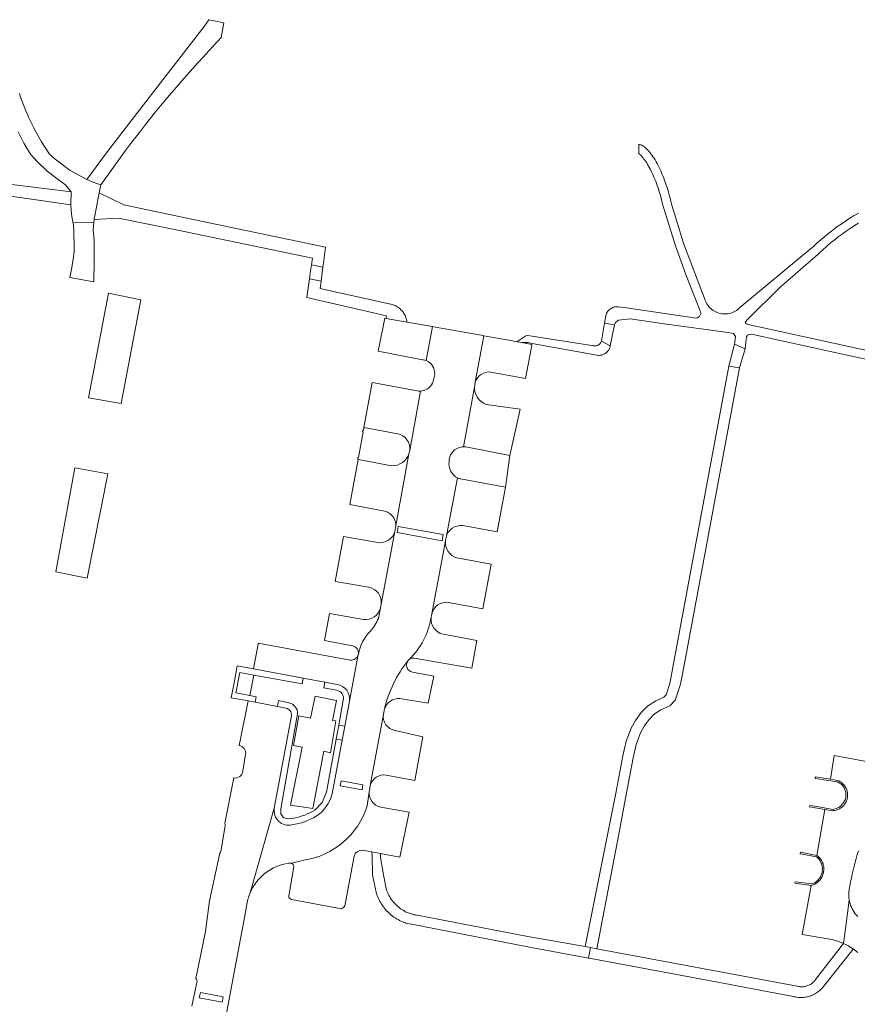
# Model space of a CAD drawing. Extents: x 152825 to 164088, y 457113 to 463005.
# Tile 123 of 256: x 157430 to 157546, y 460132 to 460269. Entities that reach past the tile are written whole.
import ezdxf

# ---------------------------------------------------------------- set-up
doc = ezdxf.new("R2010")
doc.units = 0
doc.header["$LTSCALE"] = 0.5
for name, color, linetype, lineweight in [('B-PV-VH-GESLOTENVERHARDING_ASFALT-GV', 251, 'CONTINUOUS', 18), ('B-PV-VH-GESLOTENVERHARDING_KUNSTSTOF-GV', 251, 'CONTINUOUS', 18), ('B-PV-VH-HALFVERHARDING_GRAVEL-GV', 251, 'CONTINUOUS', 18), ('B-PV-VH-ONVERHARD_ZAND-GV', 251, 'CONTINUOUS', 18), ('B-PV-VH-OPENVERHARDING_BETONSTRAATSTEEN-GV', 251, 'CONTINUOUS', 18), ('B-PV-VH-OPENVERHARDING_STRAATBAKSTEEN-GV', 251, 'CONTINUOUS', 18)]:
    doc.layers.add(name, color=color, linetype=linetype, lineweight=lineweight)

msp = doc.modelspace()

# ---------------------------------------------------------------- linework, layer by layer
at = {"layer": 'B-PV-VH-GESLOTENVERHARDING_ASFALT-GV', "flags": 128}
msp.add_lwpolyline([(157429.485, 460253.054), (157430.306, 460251.508), (157431.199, 460250.002), (157432.117, 460248.964), (157433.495, 460247.642), (157435.021, 460246.495), (157436.045, 460245.761), (157436.816, 460244.764), (157436.795, 460242.966), (157436.878, 460241.679), (157437.087, 460240.588), (157439.936, 460240.526), (157439.965, 460240.523), (157440.005, 460240.951), (157440.724, 460244.643), (157440.934, 460245.732), (157439.948, 460246.082), (157438.984, 460246.488), (157436.713, 460247.739), (157434.631, 460249.285), (157433.821, 460250.002), (157432.744, 460251.676), (157431.771, 460253.412), (157431.663, 460253.622), (157431.432, 460254.081), (157431.208, 460254.544), (157430.991, 460255.011), (157430.782, 460255.48), (157430.58, 460255.953), (157430.386, 460256.429), (157430.199, 460256.908), (157430.019, 460257.39), (157429.847, 460257.875), (157429.682, 460258.362)], dxfattribs=at)
at = {"layer": 'B-PV-VH-GESLOTENVERHARDING_KUNSTSTOF-GV', "flags": 128}
msp.add_lwpolyline([(157473.435, 460171.585), (157472.998, 460171.668), (157473.52, 460174.43), (157470.584, 460175.004), (157469.954, 460171.986), (157468.301, 460172.283), (157467.569, 460168.175), (157468.769, 460167.953), (157467.182, 460159.961), (157470.269, 460159.487), (157471.765, 460167.397), (157472.68, 460167.184)], close=True, dxfattribs=at)
at = {"layer": 'B-PV-VH-HALFVERHARDING_GRAVEL-GV', "flags": 128}
for points in [[(157456.619, 460268.415), (157455.896, 460268.581), (157455.239, 460267.652), (157449.207, 460259.861), (157443.242, 460252.156), (157441.572, 460249.999), (157438.984, 460246.488), (157439.948, 460246.082), (157440.934, 460245.732), (157443.993, 460249.996), (157444.365, 460250.499), (157445.039, 460251.398), (157445.719, 460252.292), (157446.405, 460253.181), (157447.097, 460254.065), (157447.796, 460254.944), (157448.501, 460255.819), (157449.212, 460256.688), (157449.929, 460257.552), (157450.653, 460258.411), (157451.383, 460259.265), (157452.118, 460260.114), (157452.86, 460260.957), (157453.608, 460261.795), (157454.361, 460262.628), (157455.121, 460263.455), (157455.886, 460264.277), (157457.561, 460266.106), (157457.954, 460268.16)], [(157444.107, 460242.965), (157440.724, 460244.643), (157440.005, 460240.951), (157443.388, 460241.149), (157451.59, 460239.448), (157470.206, 460235.587), (157470.074, 460234.677), (157471.661, 460234.363), (157471.776, 460235.264), (157472.013, 460237.127), (157451.946, 460241.325)], [(157471.411, 460232.403), (157469.798, 460232.752), (157469.422, 460230.137), (157480.448, 460227.608), (157480.4, 460227.362), (157480.383, 460227.272), (157483.27, 460226.757), (157483.268, 460226.805), (157483.245, 460226.954), (157483.213, 460227.102), (157483.174, 460227.249), (157483.127, 460227.392), (157483.073, 460227.534), (157483.011, 460227.672), (157482.942, 460227.806), (157482.866, 460227.937), (157482.783, 460228.064), (157482.694, 460228.186), (157482.598, 460228.303), (157482.497, 460228.415), (157482.389, 460228.521), (157482.276, 460228.622), (157482.158, 460228.716), (157482.035, 460228.804), (157481.907, 460228.886), (157481.776, 460228.96), (157481.641, 460229.028), (157481.502, 460229.088), (157481.36, 460229.141), (157481.216, 460229.186), (157481.069, 460229.224), (157480.99, 460229.241), (157471.282, 460231.4)], [(157508.837, 460223.531), (157500, 460224.909), (157499.727, 460224.856), (157498.472, 460224.041), (157499.152, 460223.915), (157499.793, 460223.943), (157500, 460223.91), (157500.609, 460223.795), (157509.538, 460222.18), (157509.65, 460222.164), (157509.762, 460222.156), (157509.875, 460222.155), (157509.988, 460222.163), (157510.1, 460222.179), (157510.21, 460222.203), (157510.319, 460222.234), (157510.425, 460222.273), (157510.528, 460222.32), (157510.627, 460222.373), (157510.723, 460222.434), (157510.814, 460222.501), (157510.9, 460222.574), (157510.98, 460222.653), (157511.055, 460222.738), (157511.123, 460222.828), (157511.185, 460222.922), (157511.24, 460223.021), (157511.288, 460223.123), (157511.329, 460223.228), (157511.362, 460223.336), (157511.388, 460223.446), (157511.396, 460223.493), (157510.186, 460224.118), (157510.183, 460224.111), (157510.147, 460224.028), (157510.103, 460223.948), (157510.053, 460223.873), (157509.996, 460223.802), (157509.933, 460223.737), (157509.864, 460223.678), (157509.791, 460223.625), (157509.713, 460223.578), (157509.632, 460223.539), (157509.547, 460223.506), (157509.46, 460223.482), (157509.371, 460223.465), (157509.28, 460223.456), (157509.19, 460223.455), (157509.099, 460223.462), (157509.01, 460223.478), (157508.922, 460223.501)], [(157529.284, 460220.424), (157527.781, 460220.671), (157527.371, 460218.462), (157519.629, 460176.759), (157519.116, 460175.22), (157518.793, 460174.868), (157517.695, 460174.388), (157516.539, 460173.644), (157515.674, 460172.733), (157514.872, 460171.662), (157514.267, 460170.574), (157513.592, 460168.772), (157513.122, 460166.77), (157512.171, 460161.593), (157507.921, 460140.404), (157508.664, 460140.246), (157509.55, 460140.058), (157512.568, 460155.91), (157513.523, 460160.928), (157513.562, 460161.134), (157514.543, 460166.473), (157514.984, 460168.35), (157515.589, 460169.963), (157516.093, 460170.871), (157516.785, 460171.795), (157517.471, 460172.518), (157518.383, 460173.104), (157519.656, 460173.661), (157520.395, 460174.468), (157521.125, 460176.658), (157521.664, 460179.547)], [(157479.639, 460152.723), (157479.618, 460153.238), (157478.405, 460153.466), (157478.45, 460152.96), (157478.496, 460150.282), (157478.963, 460148.098), (157479.127, 460147.553), (157479.17, 460147.445), (157479.34, 460147.025), (157479.437, 460146.822), (157479.541, 460146.622), (157479.652, 460146.427), (157479.77, 460146.235), (157479.895, 460146.048), (157480.026, 460145.865), (157480.164, 460145.687), (157480.308, 460145.514), (157480.458, 460145.346), (157480.614, 460145.184), (157480.775, 460145.027), (157480.942, 460144.876), (157481.115, 460144.732), (157481.292, 460144.593), (157481.474, 460144.461), (157481.661, 460144.335), (157481.852, 460144.216), (157482.047, 460144.104), (157482.246, 460143.999), (157482.448, 460143.901), (157482.655, 460143.811), (157482.863, 460143.727), (157483.075, 460143.652), (157483.144, 460143.629), (157485.404, 460143.188), (157485.57, 460143.156), (157500, 460140.336), (157508.4, 460138.772), (157508.401, 460138.777), (157508.664, 460140.246), (157507.921, 460140.404), (157500, 460141.778), (157484.704, 460144.709), (157484.651, 460144.716), (157484.449, 460144.75), (157484.249, 460144.791), (157484.051, 460144.84), (157483.855, 460144.897), (157483.661, 460144.961), (157483.47, 460145.033), (157483.282, 460145.112), (157483.097, 460145.199), (157482.916, 460145.293), (157482.738, 460145.394), (157482.565, 460145.501), (157482.396, 460145.616), (157482.231, 460145.737), (157482.071, 460145.864), (157481.917, 460145.997), (157481.768, 460146.137), (157481.624, 460146.282), (157481.486, 460146.433), (157481.355, 460146.589), (157481.229, 460146.75), (157481.11, 460146.915), (157480.997, 460147.086), (157480.891, 460147.26), (157480.793, 460147.439), (157480.701, 460147.621), (157480.616, 460147.807), (157480.539, 460147.996), (157480.469, 460148.188), (157480.022, 460150.287)], [(157544.348, 460140.46), (157543.658, 460140.815), (157539.801, 460135.805), (157539.795, 460135.797), (157539.712, 460135.688), (157539.623, 460135.584), (157539.527, 460135.486), (157539.427, 460135.393), (157539.32, 460135.306), (157539.209, 460135.226), (157539.094, 460135.152), (157538.974, 460135.085), (157538.851, 460135.025), (157538.724, 460134.973), (157538.595, 460134.928), (157538.463, 460134.891), (157538.329, 460134.861), (157538.194, 460134.839), (157538.057, 460134.825), (157537.92, 460134.819), (157537.783, 460134.821), (157537.646, 460134.831), (157537.51, 460134.849), (157537.376, 460134.875), (157537.243, 460134.909), (157509.55, 460140.058), (157508.664, 460140.246), (157508.401, 460138.777), (157508.4, 460138.772), (157509.237, 460138.616), (157527.976, 460135.126), (157533.283, 460134.137), (157536.49, 460133.54), (157536.662, 460133.488), (157536.835, 460133.444), (157537.011, 460133.407), (157537.188, 460133.379), (157537.366, 460133.358), (157537.545, 460133.345), (157537.724, 460133.341), (157537.903, 460133.344), (157538.082, 460133.355), (157538.26, 460133.374), (157538.438, 460133.401), (157538.613, 460133.436), (157538.788, 460133.479), (157538.959, 460133.53), (157539.129, 460133.588), (157539.296, 460133.654), (157539.46, 460133.727), (157539.62, 460133.807), (157539.777, 460133.894), (157539.929, 460133.989), (157540.077, 460134.09), (157540.221, 460134.197), (157540.359, 460134.311), (157540.492, 460134.431), (157540.62, 460134.556), (157540.742, 460134.688), (157540.859, 460134.824), (157540.869, 460134.837), (157545.002, 460140.043)]]:
    msp.add_lwpolyline(points, close=True, dxfattribs=at)
for points in [[(157545.746, 460241.841), (157545.128, 460241.481), (157544.519, 460241.108), (157543.918, 460240.722), (157543.326, 460240.322), (157542.744, 460239.908), (157542.17, 460239.482), (157541.606, 460239.043), (157541.053, 460238.592), (157540.509, 460238.128), (157539.976, 460237.653), (157539.454, 460237.165), (157539.341, 460237.057), (157529.339, 460228.796), (157529.188, 460228.644), (157529.026, 460228.504), (157528.854, 460228.377), (157528.673, 460228.263), (157528.484, 460228.162), (157528.288, 460228.076), (157528.086, 460228.005), (157527.879, 460227.949), (157527.669, 460227.909), (157527.456, 460227.884), (157527.242, 460227.875), (157527.028, 460227.883), (157526.815, 460227.906), (157526.604, 460227.945), (157526.397, 460228), (157526.195, 460228.07), (157525.998, 460228.155), (157525.808, 460228.255), (157525.627, 460228.368), (157525.454, 460228.494), (157525.291, 460228.633), (157525.139, 460228.784), (157524.999, 460228.946), (157524.871, 460229.118), (157524.756, 460229.299), (157524.655, 460229.488), (157524.569, 460229.684), (157524.534, 460229.775), (157523.038, 460233.642), (157521.534, 460237.693), (157519.788, 460243.376), (157519.712, 460243.709), (157519.63, 460244.044), (157519.543, 460244.378), (157519.451, 460244.712), (157519.428, 460244.791), (157519.353, 460245.045), (157519.251, 460245.376), (157519.144, 460245.703), (157519.032, 460246.028), (157518.917, 460246.348), (157518.797, 460246.663), (157518.674, 460246.973), (157518.547, 460247.277), (157518.418, 460247.574), (157518.285, 460247.863), (157518.15, 460248.144), (157518.012, 460248.417), (157517.873, 460248.681), (157517.732, 460248.934), (157517.589, 460249.178), (157517.446, 460249.41), (157517.301, 460249.631), (157517.157, 460249.841), (157517.011, 460250.038), (157516.867, 460250.222), (157516.722, 460250.393), (157516.578, 460250.551), (157516.436, 460250.695), (157516.295, 460250.825), (157516.155, 460250.94), (157516.017, 460251.041), (157515.882, 460251.128), (157515.749, 460251.199), (157515.619, 460251.255), (157515.487, 460251.297), (157515.344, 460251.324), (157515.329, 460250.057), (157515.339, 460250.05), (157515.417, 460249.994), (157515.505, 460249.921), (157515.603, 460249.831), (157515.708, 460249.725), (157515.819, 460249.602), (157515.936, 460249.464), (157516.056, 460249.311), (157516.18, 460249.143), (157516.305, 460248.962), (157516.433, 460248.767), (157516.561, 460248.559), (157516.69, 460248.339), (157516.818, 460248.108), (157516.946, 460247.866), (157517.073, 460247.615), (157517.199, 460247.353), (157517.322, 460247.083), (157517.444, 460246.806), (157517.563, 460246.521), (157517.678, 460246.229), (157517.791, 460245.931), (157517.9, 460245.629), (157518.006, 460245.322), (157518.107, 460245.012), (157518.204, 460244.699), (157518.297, 460244.383), (157518.384, 460244.067), (157518.467, 460243.75), (157518.545, 460243.433), (157518.628, 460243.065), (157520.397, 460237.308), (157521.442, 460234.494), (157521.916, 460233.217), (157523.277, 460229.699), (157523.779, 460228.417), (157523.833, 460228.326), (157523.873, 460228.229), (157523.898, 460228.126), (157523.907, 460228.021), (157523.901, 460227.916), (157523.878, 460227.813), (157523.84, 460227.714), (157523.788, 460227.623), (157523.722, 460227.54), (157523.645, 460227.468), (157523.558, 460227.409), (157523.462, 460227.363), (157523.361, 460227.333), (157523.266, 460227.318), (157513.973, 460228.682), (157512.84, 460228.837), (157512.511, 460228.882), (157512.347, 460228.886), (157512.183, 460228.874), (157512.021, 460228.846), (157511.862, 460228.803), (157511.708, 460228.744), (157511.561, 460228.67), (157511.422, 460228.583), (157511.292, 460228.483), (157511.172, 460228.37), (157511.063, 460228.246), (157510.968, 460228.113), (157510.885, 460227.97), (157510.873, 460227.947), (157510.795, 460227.642), (157510.619, 460226.589), (157511.984, 460226.359), (157512.114, 460226.69), (157512.516, 460227.011), (157514.132, 460227.197), (157518.872, 460226.515), (157527.713, 460225.325), (157528.424, 460225.173), (157528.703, 460224.781), (157528.559, 460223.697), (157530.059, 460223.045), (157530.205, 460224.354), (157530.256, 460224.738), (157530.364, 460224.93), (157530.583, 460225.042), (157530.923, 460225.096), (157543.493, 460222.327), (157566.762, 460217.337)], [(157395.744, 460248.868), (157436.795, 460242.966), (157436.816, 460244.764), (157416.651, 460247.281)], [(157556.512, 460220.763), (157543.748, 460223.5), (157530.478, 460226.423), (157530.179, 460226.519), (157530.032, 460226.735), (157530.463, 460227.21), (157534.851, 460231.523), (157540.14, 460236.16), (157540.279, 460236.294), (157540.785, 460236.766), (157541.298, 460237.224), (157541.821, 460237.67), (157542.354, 460238.105), (157542.897, 460238.527), (157543.449, 460238.937), (157544.01, 460239.335), (157544.579, 460239.72), (157545.157, 460240.092), (157545.744, 460240.451)]]:
    msp.add_lwpolyline(points, dxfattribs=at)
at = {"layer": 'B-PV-VH-ONVERHARD_ZAND-GV', "flags": 128}
for points in [[(157462.073, 460178.816), (157459.796, 460179.218), (157459.691, 460178.644), (157459.322, 460176.632), (157458.979, 460174.762), (157461.309, 460174.386), (157462.265, 460174.2), (157462.406, 460174.922), (157461.54, 460175.108), (157459.603, 460175.453), (157460.159, 460178.309), (157462.118, 460177.904), (157468.786, 460176.707), (157468.916, 460177.518)], [(157541.833, 460163.518), (157539.758, 460163.848), (157539.72, 460163.65), (157540.921, 460163.46), (157542.833, 460163.157), (157543.425, 460162.779), (157543.758, 460162.347), (157543.98, 460161.68), (157543.993, 460161.063), (157543.882, 460160.692), (157543.573, 460160.161), (157543.289, 460159.852), (157542.992, 460159.63), (157542.659, 460159.47), (157542.191, 460159.36), (157540.221, 460159.693), (157539.01, 460159.898), (157538.973, 460159.701), (157541.08, 460159.345), (157542.118, 460159.173), (157542.249, 460159.181), (157542.38, 460159.197), (157542.51, 460159.22), (157542.638, 460159.252), (157542.764, 460159.291), (157542.887, 460159.338), (157543.007, 460159.392), (157543.123, 460159.453), (157543.236, 460159.522), (157543.344, 460159.597), (157543.448, 460159.678), (157543.546, 460159.766), (157543.639, 460159.859), (157543.726, 460159.958), (157543.807, 460160.062), (157543.881, 460160.171), (157543.949, 460160.284), (157544.01, 460160.401), (157544.063, 460160.521), (157544.109, 460160.644), (157544.148, 460160.77), (157544.179, 460160.898), (157544.202, 460161.028), (157544.217, 460161.159), (157544.224, 460161.291), (157544.223, 460161.422), (157544.214, 460161.554), (157544.198, 460161.684), (157544.173, 460161.814), (157544.14, 460161.941), (157544.1, 460162.067), (157544.052, 460162.19), (157543.997, 460162.309), (157543.935, 460162.425), (157543.866, 460162.537), (157543.79, 460162.645), (157543.707, 460162.748), (157543.619, 460162.846), (157543.525, 460162.938), (157543.425, 460163.024), (157543.321, 460163.104), (157543.211, 460163.178), (157543.098, 460163.244), (157542.981, 460163.304), (157542.864, 460163.355)], [(157539.952, 460152.996), (157537.697, 460153.424), (157537.661, 460153.227), (157538.432, 460153.081), (157539.915, 460152.8), (157540.193, 460152.567), (157540.386, 460152.297), (157540.599, 460151.872), (157540.744, 460151.215), (157540.695, 460150.558), (157540.425, 460149.95), (157540.029, 460149.486), (157539.681, 460149.216), (157539.208, 460149.035), (157537.843, 460149.226), (157536.962, 460149.349), (157536.926, 460149.152), (157539.18, 460148.837), (157539.311, 460148.874), (157539.44, 460148.92), (157539.566, 460148.972), (157539.689, 460149.032), (157539.808, 460149.099), (157539.923, 460149.172), (157540.033, 460149.253), (157540.138, 460149.339), (157540.238, 460149.432), (157540.333, 460149.531), (157540.422, 460149.634), (157540.504, 460149.743), (157540.58, 460149.857), (157540.649, 460149.974), (157540.711, 460150.096), (157540.766, 460150.221), (157540.814, 460150.349), (157540.854, 460150.479), (157540.886, 460150.612), (157540.91, 460150.746), (157540.927, 460150.882), (157540.935, 460151.018), (157540.935, 460151.154), (157540.928, 460151.291), (157540.912, 460151.426), (157540.889, 460151.561), (157540.858, 460151.694), (157540.819, 460151.824), (157540.772, 460151.953), (157540.718, 460152.078), (157540.657, 460152.2), (157540.589, 460152.318), (157540.514, 460152.432), (157540.432, 460152.542), (157540.344, 460152.646), (157540.25, 460152.745), (157540.151, 460152.839), (157540.046, 460152.926)]]:
    msp.add_lwpolyline(points, close=True, dxfattribs=at)
for points in [[(157471.916, 460176.949), (157471.797, 460176.166), (157473.555, 460175.826)], [(157473.626, 460176.625), (157471.916, 460176.949)], [(157466.957, 460174.096), (157465.494, 460174.431), (157465.349, 460173.6)], [(157474.47, 460174.466), (157473.836, 460171.009), (157474.678, 460170.851), (157475.333, 460174.326)], [(157465.349, 460173.6), (157466.547, 460173.367)], [(157467.317, 460172.287), (157464.929, 460159.531)], [(157465.838, 460158.749), (157465.813, 460159.442), (157468.15, 460172.59)], [(157472.921, 460161.529), (157474.312, 460168.908), (157473.48, 460169.065), (157472.133, 460161.718), (157471.529, 460160.298), (157470.533, 460159.262)], [(157467.643, 460158.147), (157466.934, 460158.034), (157466.229, 460158.193)]]:
    msp.add_lwpolyline(points, dxfattribs=at)
at = {"layer": 'B-PV-VH-ONVERHARD_ZAND-GV'}
for points in [[(157473.555, 460175.826, -0.4505913), (157474.47, 460174.466)], [(157475.333, 460174.326, 0.4099339), (157473.626, 460176.625)], [(157466.547, 460173.367, -0.1632347), (157467.091, 460173.022)], [(157468.15, 460172.59, 0.3605108), (157466.957, 460174.096)], [(157467.091, 460173.022, -0.1924552), (157467.317, 460172.287)], [(157470.72, 460158.418, 0.1874804), (157472.921, 460161.529)], [(157464.929, 460159.531, 0.5387576), (157467.371, 460157.225)], [(157470.533, 460159.262, -0.0902304), (157467.643, 460158.147)], [(157466.229, 460158.193, -0.1171515), (157465.838, 460158.749)], [(157467.371, 460157.225, 0.1101399), (157470.72, 460158.418)]]:
    msp.add_lwpolyline(points, format="xyb", dxfattribs=at)
at = {"layer": 'B-PV-VH-OPENVERHARDING_BETONSTRAATSTEEN-GV', "flags": 128}
for points in [[(157439.965, 460240.523), (157439.936, 460240.526), (157437.087, 460240.588), (157437.121, 460240.413), (157437.138, 460240.251), (157437.169, 460239.903), (157437.192, 460239.554), (157437.207, 460239.205), (157437.214, 460238.856), (157437.213, 460238.565), (157437.247, 460237.877), (157437.25, 460236.602), (157437.1, 460235.419), (157436.859, 460234.095), (157436.647, 460232.931), (157439.985, 460232.33), (157440.015, 460235.205), (157440.016, 460238.08), (157439.872, 460239.515)], [(157471.661, 460234.363), (157470.074, 460234.677), (157469.957, 460233.864), (157469.798, 460232.752), (157471.411, 460232.403), (157471.558, 460233.553)], [(157446.463, 460229.811), (157441.994, 460230.754), (157439.253, 460216.301), (157443.746, 460215.49)], [(157511.984, 460226.359), (157510.619, 460226.589), (157510.186, 460224.118), (157511.396, 460223.493)], [(157530.059, 460223.045), (157528.559, 460223.697), (157527.781, 460220.671), (157529.284, 460220.424)], [(157441.903, 460205.775), (157437.334, 460206.611), (157434.707, 460192.194), (157439.056, 460191.348), (157439.108, 460191.578)], [(157488.296, 460197.356), (157482.06, 460198.503), (157481.907, 460197.654), (157488.143, 460196.507)], [(157473.435, 460171.585), (157472.68, 460167.184), (157471.765, 460167.397), (157470.269, 460159.487), (157467.182, 460159.961), (157468.769, 460167.953), (157467.569, 460168.175), (157468.301, 460172.283), (157469.954, 460171.986), (157470.584, 460175.004), (157473.52, 460174.43), (157472.998, 460171.668)], [(157474.188, 460163.309), (157474.058, 460162.606), (157477.066, 460162.045), (157477.189, 460162.734)], [(157454.717, 460134.033), (157454.559, 460133.284), (157457.719, 460132.672), (157457.877, 460133.417)]]:
    msp.add_lwpolyline(points, close=True, dxfattribs=at)
for points in [[(157485.93, 460221.431), (157486.821, 460226.124), (157483.27, 460226.757), (157480.383, 460227.272), (157480.217, 460227.302), (157479.323, 460222.962), (157479.277, 460222.739), (157485.447, 460221.552)], [(157500.441, 460223.054), (157500.553, 460223.657), (157499.152, 460223.915), (157498.472, 460224.041), (157497.863, 460224.153), (157493.911, 460224.858), (157492.731, 460218.434)], [(157494.871, 460219.849), (157499.686, 460218.964), (157500.441, 460223.054)], [(157484.696, 460217.256), (157478.486, 460218.392), (157477.313, 460212.165), (157481.995, 460211.303)], [(157492.609, 460217.768), (157491.092, 460209.512)], [(157483.668, 460209.009), (157485.158, 460217.217)], [(157498.941, 460214.721), (157494.233, 460215.368)], [(157491.427, 460209.493), (157497.514, 460208.32), (157498.941, 460214.721)], [(157481.995, 460211.303), (157477.313, 460212.165), (157477.244, 460211.783), (157477.184, 460211.793), (157477.147, 460211.596), (157477.209, 460211.587), (157476.568, 460208.017), (157476.479, 460208.033), (157476.442, 460207.836), (157476.533, 460207.819)], [(157481.707, 460198.345), (157483.543, 460208.524)], [(157483.543, 460208.524), (157483.668, 460209.009)], [(157490.674, 460205.056), (157496.92, 460203.907), (157497.514, 460208.32)], [(157497.514, 460208.32), (157491.427, 460209.493)], [(157481.198, 460206.881), (157476.524, 460207.769), (157475.376, 460201.513), (157479.994, 460200.656)], [(157476.533, 460207.819), (157476.524, 460207.769), (157481.198, 460206.881)], [(157489.135, 460207.801), (157489.103, 460207.422)], [(157490.273, 460205.209), (157488.683, 460196.981)], [(157496.92, 460203.907), (157490.674, 460205.056)], [(157490.986, 460198.603), (157495.74, 460197.748), (157496.92, 460203.907)], [(157479.709, 460187.741), (157481.609, 460197.805)], [(157479.242, 460196.254), (157474.488, 460197.104), (157473.347, 460190.892), (157478.004, 460190.074)], [(157488.592, 460196.481), (157486.726, 460186.416)], [(157489.002, 460187.989), (157493.765, 460187.107), (157494.917, 460193.274)], [(157494.917, 460193.274), (157490.183, 460194.16)], [(157477.278, 460185.622), (157472.577, 460186.443), (157471.869, 460182.726), (157475.773, 460181.965)], [(157479.329, 460185.773), (157479.599, 460187.24)], [(157484.288, 460180.29), (157492.249, 460178.881), (157492.962, 460182.698)], [(157492.962, 460182.698), (157488.269, 460183.576)], [(157475.407, 460180.007), (157462.708, 460182.354), (157462.68, 460182.199), (157462.073, 460178.816), (157468.916, 460177.518)], [(157475.333, 460174.326), (157476.546, 460180.781)], [(157487.013, 460177.781), (157484.036, 460178.34)], [(157462.118, 460177.904), (157461.54, 460175.108), (157462.406, 460174.922), (157462.265, 460174.2), (157465.349, 460173.6), (157465.494, 460174.431), (157466.957, 460174.096)], [(157473.555, 460175.826), (157471.797, 460176.166), (157471.916, 460176.949), (157468.916, 460177.518), (157468.786, 460176.707), (157462.118, 460177.904)], [(157468.916, 460177.518), (157471.916, 460176.949), (157473.626, 460176.625)], [(157482.313, 460174.677), (157486.23, 460174.029), (157487.013, 460177.781)], [(157470.533, 460159.262), (157471.529, 460160.298), (157472.133, 460161.718), (157473.48, 460169.065), (157473.836, 460171.009), (157474.47, 460174.466)], [(157468.15, 460172.59), (157465.813, 460159.442), (157465.838, 460158.749)], [(157480.03, 460172.525), (157478.206, 460162.679)], [(157485.473, 460169.377), (157481.633, 460170.286)], [(157480.387, 460164.106), (157484.356, 460163.369), (157485.473, 460169.377)], [(157478.06, 460161.772), (157477.796, 460159.869)], [(157483.582, 460158.973), (157479.674, 460159.661)], [(157466.229, 460158.193), (157466.934, 460158.034), (157467.643, 460158.147)], [(157477.097, 460153.715), (157477.931, 460153.555), (157478.405, 460153.466), (157479.618, 460153.238), (157482.287, 460152.738), (157483.582, 460158.973)], [(157474.685, 460146.026), (157475.972, 460152.883)], [(157467.642, 460151.407), (157466.927, 460147.403)], [(157468.993, 460152.313), (157467.332, 460151.936)], [(157467.326, 460146.895), (157474.21, 460145.598)]]:
    msp.add_lwpolyline(points, dxfattribs=at)
at = {"layer": 'B-PV-VH-OPENVERHARDING_BETONSTRAATSTEEN-GV'}
for points in [[(157485.447, 460221.552, -0.0647848), (157485.93, 460221.431)], [(157492.731, 460218.434, -0.3592438), (157494.871, 460219.849)], [(157494.233, 460215.368, -0.3125967), (157492.609, 460217.768)], [(157485.158, 460217.217, -0.0583909), (157484.696, 460217.256)], [(157481.995, 460211.303, -0.3909834), (157483.668, 460209.009)], [(157483.668, 460209.009, 0.3909834), (157481.995, 460211.303)], [(157483.543, 460208.524, -0.3264286), (157481.198, 460206.881)], [(157481.198, 460206.881, 0.3264286), (157483.543, 460208.524)], [(157490.676, 460209.457, 0.3033107), (157489.135, 460207.801)], [(157491.092, 460209.512, 0.0466291), (157490.676, 460209.457)], [(157491.092, 460209.512, -0.0388503), (157491.427, 460209.493)], [(157491.427, 460209.493, 0.0388503), (157491.092, 460209.512)], [(157489.103, 460207.422, 0.2662165), (157489.91, 460205.438)], [(157489.91, 460205.438, 0.0511158), (157490.273, 460205.209)], [(157490.674, 460205.056, -0.0515284), (157490.273, 460205.209)], [(157490.273, 460205.209, 0.0515284), (157490.674, 460205.056)], [(157479.994, 460200.656, -0.4184798), (157481.707, 460198.345)], [(157481.609, 460197.805, -0.3645018), (157479.242, 460196.254)], [(157488.683, 460196.981, -0.3793911), (157490.986, 460198.603)], [(157490.183, 460194.16, -0.3691456), (157488.592, 460196.481)], [(157478.004, 460190.074, -0.4007071), (157479.709, 460187.741)], [(157486.726, 460186.416, -0.3792931), (157489.002, 460187.989)], [(157479.599, 460187.24, -0.3886668), (157477.278, 460185.622)], [(157478.18, 460183.964, 0.0736524), (157479.329, 460185.773)], [(157486.633, 460185.897, -0.1548189), (157483.582, 460180.078)], [(157488.269, 460183.576, -0.3775022), (157486.633, 460185.897)], [(157476.555, 460180.83, -0.1406285), (157478.18, 460183.964)], [(157475.773, 460181.965, -0.4015489), (157476.555, 460180.83)], [(157476.546, 460180.781, -0.4013174), (157475.407, 460180.007)], [(157483.415, 460179.907, 0.1120723), (157480.169, 460173.223)], [(157484.036, 460178.34, -0.5644311), (157483.415, 460179.907)], [(157483.582, 460180.078, -0.1949066), (157484.288, 460180.29)], [(157474.47, 460174.466, 0.4505913), (157473.555, 460175.826)], [(157473.626, 460176.625, -0.4099339), (157475.333, 460174.326)], [(157480.169, 460173.223, -0.3620567), (157482.313, 460174.677)], [(157466.957, 460174.096, -0.3605108), (157468.15, 460172.59)], [(157481.633, 460170.286, -0.4159536), (157480.03, 460172.525)], [(157478.206, 460162.679, -0.3751782), (157480.387, 460164.106)], [(157479.674, 460159.661, -0.3811411), (157478.06, 460161.772)], [(157467.643, 460158.147, 0.0902304), (157470.533, 460159.262)], [(157477.796, 460159.869, -0.2850491), (157468.993, 460152.313)], [(157465.838, 460158.749, 0.1171515), (157466.229, 460158.193)], [(157475.972, 460152.883, -0.3694994), (157477.097, 460153.715)], [(157467.332, 460151.936, -0.2755328), (157467.642, 460151.407)], [(157466.927, 460147.403, 0.353709), (157467.326, 460146.895)], [(157474.21, 460145.598, 0.1805391), (157474.685, 460146.026)]]:
    msp.add_lwpolyline(points, format="xyb", dxfattribs=at)
at = {"layer": 'B-PV-VH-OPENVERHARDING_STRAATBAKSTEEN-GV', "flags": 128}
for points in [[(157491.092, 460209.512), (157492.609, 460217.768), (157492.731, 460218.434), (157493.911, 460224.858), (157493.518, 460224.928), (157487.215, 460226.053), (157486.821, 460226.124), (157485.93, 460221.431)], [(157487.072, 460219.296), (157486.956, 460218.826)], [(157485.158, 460217.217), (157483.668, 460209.009), (157483.543, 460208.524), (157481.707, 460198.345), (157481.609, 460197.805), (157479.709, 460187.741), (157479.599, 460187.24), (157479.329, 460185.773)], [(157489.103, 460207.422), (157489.135, 460207.801)], [(157486.633, 460185.897), (157486.647, 460185.978), (157486.66, 460186.059), (157486.726, 460186.416), (157488.592, 460196.481), (157488.642, 460196.766), (157488.683, 460196.981), (157490.273, 460205.209)], [(157476.555, 460180.83), (157476.546, 460180.781), (157475.333, 460174.326), (157474.678, 460170.851), (157474.312, 460168.908), (157472.921, 460161.529)], [(157466.547, 460173.367), (157465.349, 460173.6), (157462.265, 460174.2), (157461.309, 460174.386), (157460.05, 460168.212)], [(157478.206, 460162.679), (157480.03, 460172.525), (157480.117, 460172.993), (157480.143, 460173.108), (157480.169, 460173.223)], [(157461.583, 460147.808), (157464.929, 460159.531), (157467.317, 460172.287)], [(157460.969, 460166.98), (157460.556, 460164.62)], [(157547.316, 460165.87), (157542.384, 460166.792), (157541.833, 460163.518), (157542.864, 460163.355), (157542.981, 460163.304), (157543.098, 460163.244), (157543.211, 460163.178), (157543.321, 460163.104), (157543.425, 460163.024), (157543.525, 460162.938), (157543.619, 460162.846), (157543.707, 460162.748), (157543.79, 460162.645), (157543.866, 460162.537), (157543.935, 460162.425), (157543.997, 460162.309), (157544.052, 460162.19), (157544.1, 460162.067), (157544.14, 460161.941), (157544.173, 460161.814), (157544.198, 460161.684), (157544.214, 460161.554), (157544.223, 460161.422), (157544.224, 460161.291), (157544.217, 460161.159), (157544.202, 460161.028), (157544.179, 460160.898), (157544.148, 460160.77), (157544.109, 460160.644), (157544.063, 460160.521), (157544.01, 460160.401), (157543.949, 460160.284), (157543.881, 460160.171), (157543.807, 460160.062), (157543.726, 460159.958), (157543.639, 460159.859), (157543.546, 460159.766), (157543.448, 460159.678), (157543.344, 460159.597), (157543.236, 460159.522), (157543.123, 460159.453), (157543.007, 460159.392), (157542.887, 460159.338), (157542.764, 460159.291), (157542.638, 460159.252), (157542.51, 460159.22), (157542.38, 460159.197), (157542.249, 460159.181), (157542.118, 460159.173), (157541.08, 460159.345), (157539.952, 460152.996), (157540.046, 460152.926), (157540.151, 460152.839), (157540.25, 460152.745), (157540.344, 460152.646), (157540.432, 460152.542), (157540.514, 460152.432), (157540.589, 460152.318), (157540.657, 460152.2), (157540.718, 460152.078), (157540.772, 460151.953), (157540.819, 460151.824), (157540.858, 460151.694), (157540.889, 460151.561), (157540.912, 460151.426), (157540.928, 460151.291), (157540.935, 460151.154), (157540.935, 460151.018), (157540.927, 460150.882), (157540.91, 460150.746), (157540.886, 460150.612), (157540.854, 460150.479), (157540.814, 460150.349), (157540.766, 460150.221), (157540.711, 460150.096), (157540.649, 460149.974), (157540.58, 460149.857), (157540.504, 460149.743), (157540.422, 460149.634), (157540.333, 460149.531), (157540.238, 460149.432), (157540.138, 460149.339), (157540.033, 460149.253), (157539.923, 460149.172), (157539.808, 460149.099), (157539.689, 460149.032), (157539.566, 460148.972), (157539.44, 460148.92), (157539.311, 460148.874), (157539.18, 460148.837), (157537.923, 460142.059), (157542.032, 460141.346), (157542.858, 460141.122), (157543.658, 460140.815), (157543.917, 460142.818), (157544.45, 460146.804), (157544.442, 460146.842), (157544.407, 460147.103), (157544.387, 460147.366), (157544.383, 460147.63), (157544.392, 460147.837), (157544.408, 460147.993), (157544.444, 460148.221), (157544.537, 460148.77), (157544.638, 460149.318), (157544.746, 460149.864), (157544.863, 460150.409), (157544.987, 460150.952), (157545.119, 460151.494), (157545.259, 460152.033), (157545.406, 460152.57), (157545.561, 460153.105), (157545.724, 460153.638)], [(157459.343, 460163.706), (157458.08, 460157.448)], [(157477.796, 460159.869), (157478.06, 460161.772), (157478.126, 460162.245), (157478.206, 460162.679)], [(157464.929, 460159.531), (157461.583, 460147.808)], [(157458.151, 460157.101), (157457.556, 460153.546)], [(157457.41, 460153.307), (157455.986, 460146.709), (157455.434, 460142.486), (157454.089, 460135.971)], [(157466.914, 460151.899), (157467.332, 460151.936), (157468.993, 460152.313)], [(157457.161, 460125.016), (157460.981, 460145.362), (157461.1, 460145.993)], [(157545.62, 460144.525), (157545.441, 460144.72), (157545.275, 460144.924), (157545.121, 460145.139), (157544.981, 460145.362), (157544.854, 460145.594), (157544.742, 460145.832), (157544.644, 460146.077), (157544.562, 460146.328), (157544.494, 460146.583), (157544.45, 460146.804), (157543.917, 460142.818), (157543.658, 460140.815), (157544.348, 460140.46), (157545.002, 460140.043), (157545.024, 460140.028), (157545.234, 460139.877), (157545.439, 460139.72), (157545.639, 460139.556)], [(157454.243, 460135.643), (157453.531, 460132.117)]]:
    msp.add_lwpolyline(points, dxfattribs=at)
at = {"layer": 'B-PV-VH-OPENVERHARDING_STRAATBAKSTEEN-GV'}
for points in [[(157485.93, 460221.431, -0.0555131), (157486.3, 460221.233)], [(157486.3, 460221.233, -0.303366), (157487.072, 460219.296)], [(157486.956, 460218.826, -0.2979906), (157485.576, 460217.281)], [(157485.576, 460217.281, -0.0528577), (157485.158, 460217.217)], [(157489.135, 460207.801, -0.3033107), (157490.676, 460209.457)], [(157490.676, 460209.457, -0.0466291), (157491.092, 460209.512)], [(157489.91, 460205.438, -0.2662165), (157489.103, 460207.422)], [(157490.273, 460205.209, -0.0511158), (157489.91, 460205.438)], [(157479.329, 460185.773, -0.0736524), (157478.18, 460183.964)], [(157483.582, 460180.078, 0.1548189), (157486.633, 460185.897)], [(157478.18, 460183.964, 0.1406285), (157476.555, 460180.83)], [(157480.169, 460173.223, -0.1120723), (157483.415, 460179.907)], [(157483.415, 460179.907, -0.0592349), (157483.582, 460180.078)], [(157467.091, 460173.022, 0.1632347), (157466.547, 460173.367)], [(157467.317, 460172.287, 0.1924552), (157467.091, 460173.022)], [(157460.05, 460168.212, -0.3872476), (157460.969, 460166.98)], [(157460.556, 460164.62, -0.4320518), (157459.343, 460163.706)], [(157472.921, 460161.529, -0.1874804), (157470.72, 460158.418)], [(157467.371, 460157.225, -0.5387576), (157464.929, 460159.531)], [(157468.993, 460152.313, 0.2850491), (157477.796, 460159.869)], [(157470.72, 460158.418, -0.1101399), (157467.371, 460157.225)], [(157458.08, 460157.448, -0.2206148), (157458.151, 460157.101)], [(157457.556, 460153.546, -0.152506), (157457.41, 460153.307)], [(157461.583, 460147.808, -0.2645156), (157466.914, 460151.899)], [(157461.1, 460145.993, -0.0688343), (157461.583, 460147.808)], [(157454.089, 460135.971, -0.1520489), (157454.243, 460135.643)]]:
    msp.add_lwpolyline(points, format="xyb", dxfattribs=at)
at = {"layer": 'B-PV-VH-OPENVERHARDING_STRAATBAKSTEEN-GV', "flags": 128}
for points in [[(157488.296, 460197.356), (157488.143, 460196.507), (157481.907, 460197.654), (157482.06, 460198.503)], [(157474.188, 460163.309), (157477.189, 460162.734), (157477.066, 460162.045), (157474.058, 460162.606)], [(157454.717, 460134.033), (157457.877, 460133.417), (157457.719, 460132.672), (157454.559, 460133.284)]]:
    msp.add_lwpolyline(points, close=True, dxfattribs=at)

doc.saveas('drawing.dxf')
